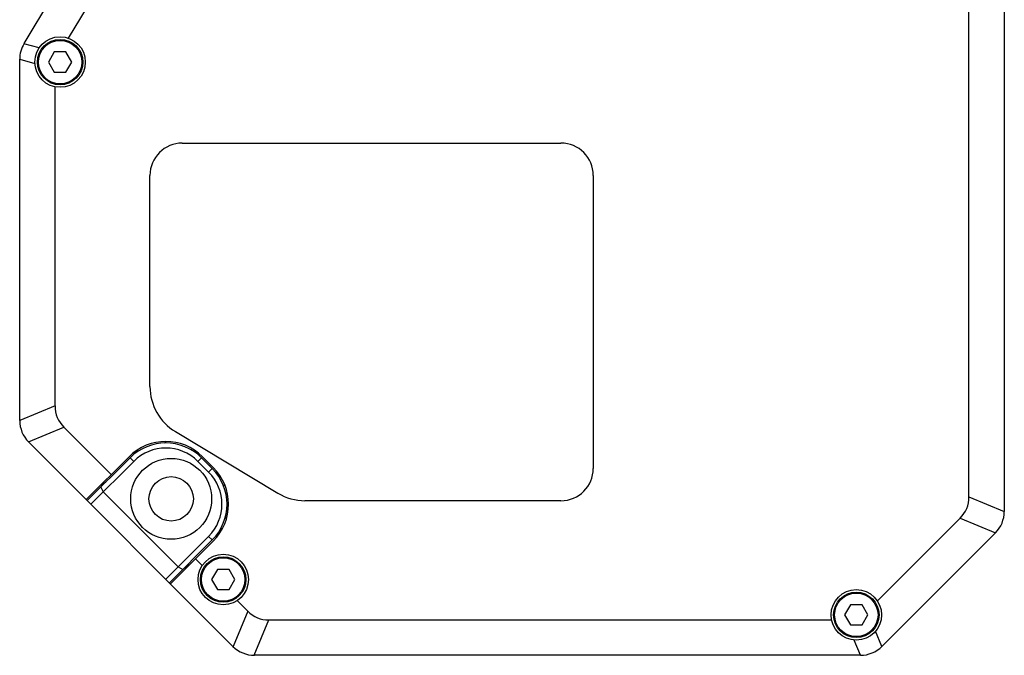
# Model space of a CAD drawing. Header units: millimetres. Extents: x 139 to 470, y 107 to 343.
# Tile 17 of 20: x 414 to 438, y 198 to 214. Entities that reach past the tile are written whole.
import ezdxf

# ---------------------------------------------------------------- set-up
doc = ezdxf.new("R2010")
doc.units = ezdxf.units.MM
doc.header["$LTSCALE"] = 32.67
doc.layers.add('00_COMPONENTS', color=7, linetype='CONTINUOUS')

msp = doc.modelspace()

# ---------------------------------------------------------------- linework, layer by layer
at = {"layer": '00_COMPONENTS', "color": 7}
for p, q in [((437.8776, 234.6201), (437.8776, 201.4683)), ((413.6097, 213.0437), (418.6452, 221.4242)), ((437.0026, 201.8283), (437.0026, 221.4203)), ((414.7109, 213.1774), (418.9008, 220.1506)), ((414.3583, 212.8381), (414.2139, 212.5881)), ((414.6469, 212.8381), (414.3583, 212.8381)), ((414.7913, 212.5881), (414.6469, 212.8381)), ((413.5026, 203.7183), (413.5026, 212.6575)), ((414.2139, 212.5881), (414.3583, 212.3381)), ((414.6469, 212.3381), (414.7913, 212.5881)), ((414.3583, 212.3381), (414.6469, 212.3381)), ((414.3776, 204.0783), (414.3776, 211.9757)), ((417.5276, 210.5826), (426.9026, 210.5826)), ((416.7276, 204.5576), (416.7276, 209.7826)), ((427.7026, 209.7826), (427.7026, 202.5326)), ((415.7677, 202.38), (414.5956, 203.5521)), ((417.3581, 203.4433), (419.8961, 201.9183)), ((413.7223, 203.188), (418.7829, 198.1273)), ((415.149, 201.7613), (416.2096, 202.8219)), ((418.0304, 202.8219), (418.2956, 202.5568)), ((415.1755, 201.7348), (416.2361, 202.7954)), ((415.2639, 201.6464), (416.3245, 202.707)), ((417.9155, 202.707), (418.1807, 202.4419)), ((418.0039, 202.7954), (418.2691, 202.5303)), ((415.5083, 202.0676), (415.5732, 201.9557)), ((417.4294, 200.0996), (415.5732, 201.9557)), ((426.9026, 201.7326), (420.5656, 201.7326)), ((434.7348, 199.2523), (436.7846, 201.3021)), ((417.12, 199.7902), (418.1807, 200.8509)), ((434.8473, 198.1273), (437.6579, 200.938)), ((417.2084, 199.7018), (418.2691, 200.7625)), ((418.2956, 200.736), (417.2349, 199.6753)), ((418.0204, 200.1273), (417.8537, 200.294)), ((417.4294, 200.0996), (417.5412, 200.0347)), ((418.3975, 200.0326), (418.2531, 199.7826)), ((418.6862, 200.0326), (418.3975, 200.0326)), ((418.8305, 199.7826), (418.6862, 200.0326)), ((418.2531, 199.7826), (418.3975, 199.5326)), ((418.6862, 199.5326), (418.8305, 199.7826)), ((418.3975, 199.5326), (418.6862, 199.5326)), ((419.1471, 199.0006), (418.8864, 199.2612)), ((434.0691, 199.1576), (433.9247, 198.9076)), ((434.3577, 199.1576), (434.0691, 199.1576)), ((434.5021, 198.9076), (434.3577, 199.1576)), ((433.9247, 198.9076), (434.0691, 198.6576)), ((434.3577, 198.6576), (434.5021, 198.9076)), ((419.6733, 198.7826), (433.601, 198.7826)), ((434.0691, 198.6576), (434.3577, 198.6576)), ((434.3169, 197.9076), (419.3133, 197.9076))]:
    msp.add_line(p, q, dxfattribs=at)
at = {"layer": '00_COMPONENTS', "color": 4}
for p, q in [((413.9848, 212.9381), (413.6089, 213.0424)), ((413.5026, 212.6591), (413.8785, 212.5548)), ((414.3776, 204.0783), (413.5026, 203.7159)), ((413.7206, 203.1897), (414.5956, 203.5521)), ((417.0868, 203.1611), (417.1247, 203.199)), ((417.7544, 202.9886), (417.7817, 203.016)), ((416.3245, 202.707), (416.2361, 202.7954)), ((418.0039, 202.7954), (417.9155, 202.707)), ((418.2026, 202.5968), (418.2291, 202.6233)), ((418.1807, 202.4419), (418.2691, 202.5303)), ((418.5488, 202.103), (418.5777, 202.1318)), ((437.0026, 201.8283), (437.8776, 201.4659)), ((418.5864, 201.3005), (418.6388, 201.3529)), ((436.7846, 201.3021), (437.6596, 200.9397)), ((418.2691, 200.7625), (418.1807, 200.8509)), ((419.1471, 199.0006), (418.7846, 198.1256)), ((419.3109, 197.9076), (419.6733, 198.7826)), ((434.8456, 198.1256), (434.6894, 198.5026)), ((434.3193, 197.9076), (434.1632, 198.2847))]:
    msp.add_line(p, q, dxfattribs=at)
at = {"layer": '00_COMPONENTS', "color": 7}
for centre, radius in [((414.5026, 212.5881), 0.625), ((414.5026, 212.5881), 0.5625), ((417.2526, 201.779), 1), ((417.2526, 201.779), 0.55), ((418.5418, 199.7826), 0.625), ((418.5418, 199.7826), 0.5625), ((434.2134, 198.9076), 0.625), ((434.2134, 198.9076), 0.5625)]:
    msp.add_circle(centre, radius, dxfattribs=at)
at = {"layer": '00_COMPONENTS', "color": 4}
for centre in [(414.5026, 212.5881), (418.5418, 199.7826), (434.2134, 198.9076)]:
    msp.add_circle(centre, 0.5375, dxfattribs=at)
at = {"layer": '00_COMPONENTS', "color": 7}
for centre, radius, start, end in [((414.2526, 212.6575), 0.75, 149, 180), ((417.5276, 209.7826), 0.8, 90, 180), ((426.9026, 209.7826), 0.8, 0, 90), ((418.0276, 204.5576), 1.3, 180, 239), ((414.2526, 203.7183), 0.75, 180, 225), ((417.12, 201.9115), 1.2875, 45, 135), ((417.12, 201.9115), 1.25, 45, 135), ((417.12, 201.9115), 1.125, 45, 135), ((417.3852, 201.6464), 1.2875, 315, 45), ((417.3852, 201.6464), 1.125, 315, 45), ((417.3852, 201.6464), 1.25, 315, 45), ((426.9026, 202.5326), 0.8, 270, 360), ((415.3169, 202.5833), 0.5, 292.67209, 315), ((420.5656, 203.0326), 1.3, 239, 270), ((437.1276, 201.4683), 0.75, 315, 360), ((418.0569, 199.8433), 0.5, 135, 157.32791), ((419.3133, 198.6576), 0.75, 225, 270), ((434.3169, 198.6576), 0.75, 270, 315)]:
    msp.add_arc(centre, radius, start, end, dxfattribs=at)
for centre, major_axis, start_param, end_param in [((417.401, 205.0224), (2.9684, 1.2295), 2.9505689, 3.3326164), ((433.9793, 202.7724), (2.9684, -1.2295), -0.1910238, 0.1910238), ((420.6174, 201.806), (1.2295, 2.9684), -3.3326164, -2.9505689)]:
    msp.add_ellipse(centre, major_axis=major_axis, ratio=0.4668647, start_param=start_param, end_param=end_param, dxfattribs=at)

doc.saveas('drawing.dxf')
